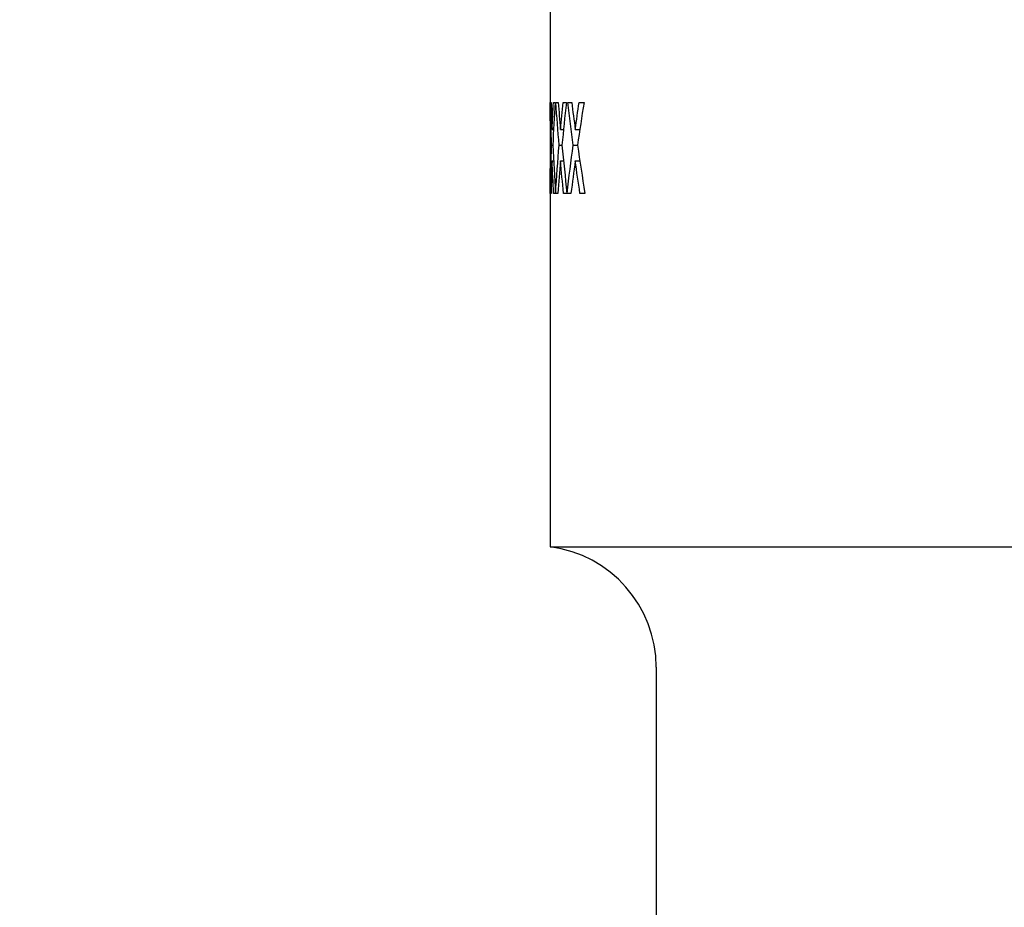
# Model space of a CAD drawing. Header units: inches. Extents: x 0.4 to 16.4, y 0.2 to 10.8.
# Tile 3 of 27: x 3.96 to 4.772, y 3.853 to 4.584. Entities that reach past the tile are written whole.
import ezdxf

# ---------------------------------------------------------------- set-up
doc = ezdxf.new("R2010")
doc.units = ezdxf.units.IN
doc.header["$MEASUREMENT"] = 0
doc.layers.add('DIMENSIONS', color=150, linetype='Continuous')
doc.styles.add('SLDTEXTSTYLE0', font='TXT', dxfattribs={"width": 0.75})
doc.dimstyles.new('SLDDIMSTYLE1', dxfattribs={"dimtxt": 0.137795, "dimasz": 0.156, "dimexe": 0, "dimexo": 0.0625, "dimgap": 0.034449, "dimtad": 0, "dimtih": 1, "dimtoh": 1, "dimdec": 3, "dimrnd": 1e-09, "dimzin": 12, "dimdsep": 46, "dimtxsty": 'SLDTEXTSTYLE0', "dimsah": 1, "dimcen": 0.09, "dimadec": 0, "dimazin": 3, "dimtfac": 1, "dimtdec": 3, "dimtofl": 0, "dimtmove": 0, "dimatfit": 3, "dimfxl": 0, "dimfrac": 2, "dimtolj": 1, "dimtzin": 12, "dimarcsym": 0})

# ---------------------------------------------------------------- blocks, each defined once
blk = doc.blocks.new('_D_1')
at = {"layer": 'DIMENSIONS'}
for p, q in [((4.35008, 5.34226), (3.2929, 5.34226)), ((3.4179, 5.34226), (3.4179, 4.42612)), ((3.18881, 4.39813), (3.14683, 4.39813)), ((3.14683, 4.39813), (3.14683, 4.17938)), ((3.64698, 4.39813), (3.68896, 4.39813)), ((3.68896, 4.39813), (3.68896, 4.17938)), ((3.14683, 4.17938), (3.18881, 4.17938)), ((3.68896, 4.17938), (3.64698, 4.17938)), ((3.4179, 3.19127), (3.4179, 3.97321)), ((4.00783, 3.19127), (3.2929, 3.19127))]:
    blk.add_line(p, q, dxfattribs=at)
for points in [[(3.4179, 5.34226), (3.3919, 5.18626), (3.4439, 5.18626)], [(3.4179, 3.19127), (3.4439, 3.34727), (3.3919, 3.34727)]]:
    blk.add_solid(points, dxfattribs=at)
at = {"layer": 'DIMENSIONS', "char_height": 0.137795, "attachment_point": 1, "style": 'SLDTEXTSTYLE0'}
for s, insert in [('54.64', (3.18881, 4.357)), ('2.151', (3.18881, 4.15084))]:
    blk.add_mtext(s, dxfattribs=dict(at, insert=insert))

msp = doc.modelspace()

# ---------------------------------------------------------------- linework, layer by layer
at = {"color": 7, "linetype": 'Continuous', "lineweight": 25}
for p, q in [((4.39758, 4.86403), (4.39758, 4.51568)), ((4.39758, 4.51637), (4.39775, 4.51637)), ((4.39758, 4.51568), (4.39758, 4.51637)), ((4.39766, 4.50124), (4.39758, 4.51568)), ((4.3979, 4.51637), (4.39851, 4.51637)), ((4.40028, 4.51637), (4.40174, 4.51637)), ((4.40241, 4.51637), (4.40431, 4.51637)), ((4.40828, 4.51637), (4.41103, 4.51637)), ((4.41221, 4.51637), (4.4154, 4.51637)), ((4.42155, 4.51637), (4.42556, 4.51637)), ((4.39758, 4.48962), (4.39758, 4.47258)), ((4.39928, 4.49412), (4.40054, 4.49412)), ((4.40618, 4.49412), (4.40873, 4.49412)), ((4.41836, 4.49412), (4.42218, 4.49412)), ((4.3988, 4.4811), (4.39984, 4.4811)), ((4.40506, 4.4811), (4.40739, 4.4811)), ((4.4166, 4.4811), (4.4202, 4.4811)), ((4.39928, 4.46807), (4.40055, 4.46807)), ((4.40618, 4.46807), (4.40874, 4.46807)), ((4.41836, 4.46807), (4.42219, 4.46807)), ((4.39758, 4.44653), (4.39766, 4.46194)), ((4.39758, 4.44653), (4.39758, 4.14997)), ((4.39781, 4.44137), (4.39759, 4.44137)), ((4.39839, 4.44137), (4.39783, 4.44137)), ((4.40202, 4.44137), (4.40051, 4.44137)), ((4.40397, 4.44137), (4.40212, 4.44137)), ((4.41153, 4.44137), (4.40873, 4.44137)), ((4.41483, 4.44137), (4.4117, 4.44137)), ((4.42628, 4.44137), (4.42221, 4.44137)), ((4.39758, 4.14997), (4.78969, 4.14997)), ((4.48508, 4.05076), (4.48508, 3.34226))]:
    msp.add_line(p, q, dxfattribs=at)
msp.add_arc((4.38508, 4.05076), 0.1, 0, 82.81924, dxfattribs=at)
for points in [[(4.39775, 4.51637), (4.39764, 4.50746), (4.39758, 4.49854), (4.39758, 4.48962)], [(4.3988, 4.4811), (4.39841, 4.49286), (4.39811, 4.50461), (4.3979, 4.51637)], [(4.39851, 4.51637), (4.39873, 4.50896), (4.39899, 4.50154), (4.39928, 4.49412)], [(4.39928, 4.49412), (4.39958, 4.50154), (4.39991, 4.50896), (4.40028, 4.51637)], [(4.40174, 4.51637), (4.40101, 4.50461), (4.40038, 4.49286), (4.39984, 4.4811)], [(4.40506, 4.4811), (4.40408, 4.49286), (4.4032, 4.50461), (4.40241, 4.51637)], [(4.40431, 4.51637), (4.4049, 4.50896), (4.40552, 4.50154), (4.40618, 4.49412)], [(4.40618, 4.49412), (4.40685, 4.50154), (4.40755, 4.50896), (4.40828, 4.51637)], [(4.41103, 4.51637), (4.40972, 4.50461), (4.40851, 4.49286), (4.40739, 4.4811)], [(4.4166, 4.4811), (4.41504, 4.49286), (4.41358, 4.50461), (4.41221, 4.51637)], [(4.4154, 4.51637), (4.41635, 4.50896), (4.41733, 4.50154), (4.41836, 4.49412)], [(4.41836, 4.49412), (4.41938, 4.50154), (4.42045, 4.50896), (4.42155, 4.51637)], [(4.42556, 4.51637), (4.42368, 4.50461), (4.42189, 4.49286), (4.4202, 4.4811)], [(4.39783, 4.44137), (4.39803, 4.45461), (4.39836, 4.46786), (4.3988, 4.4811)], [(4.39984, 4.4811), (4.40044, 4.46786), (4.40117, 4.45461), (4.40202, 4.44137)], [(4.40212, 4.44137), (4.40298, 4.45461), (4.40396, 4.46786), (4.40506, 4.4811)], [(4.40739, 4.4811), (4.40865, 4.46786), (4.41003, 4.45461), (4.41153, 4.44137)], [(4.4117, 4.44137), (4.41321, 4.45461), (4.41484, 4.46786), (4.4166, 4.4811)], [(4.4202, 4.4811), (4.42211, 4.46786), (4.42413, 4.45461), (4.42628, 4.44137)], [(4.39758, 4.47258), (4.39758, 4.46218), (4.39766, 4.45177), (4.39781, 4.44137)], [(4.39928, 4.46807), (4.39893, 4.45917), (4.39863, 4.45027), (4.39839, 4.44137)], [(4.40051, 4.44137), (4.40004, 4.45027), (4.39964, 4.45917), (4.39928, 4.46807)], [(4.40618, 4.46807), (4.40539, 4.45917), (4.40465, 4.45027), (4.40397, 4.44137)], [(4.40873, 4.44137), (4.40783, 4.45027), (4.40698, 4.45917), (4.40618, 4.46807)], [(4.41836, 4.46807), (4.41713, 4.45917), (4.41595, 4.45027), (4.41483, 4.44137)], [(4.42221, 4.44137), (4.42087, 4.45027), (4.41959, 4.45917), (4.41836, 4.46807)], [(4.39759, 4.44137), (4.39759, 4.44309), (4.39758, 4.44481), (4.39758, 4.44653)]]:
    msp.add_open_spline(points, degree=3, dxfattribs=at)

# ---------------------------------------------------------------- dimensions: what is measured, and where the dimension line sits
at = {"layer": 'DIMENSIONS'}
dim = msp.add_linear_dim(base=(3.4179, 3.19127), p1=(4.40008, 5.34226), p2=(4.05783, 3.19127), angle=90, dimstyle='SLDDIMSTYLE1', dxfattribs=at)
dim.commit()
dim.dimension.update_dxf_attribs({"geometry": '_D_1', "text_midpoint": (3.4179, 4.19966), "dimtype": 160})

doc.saveas('drawing.dxf')
